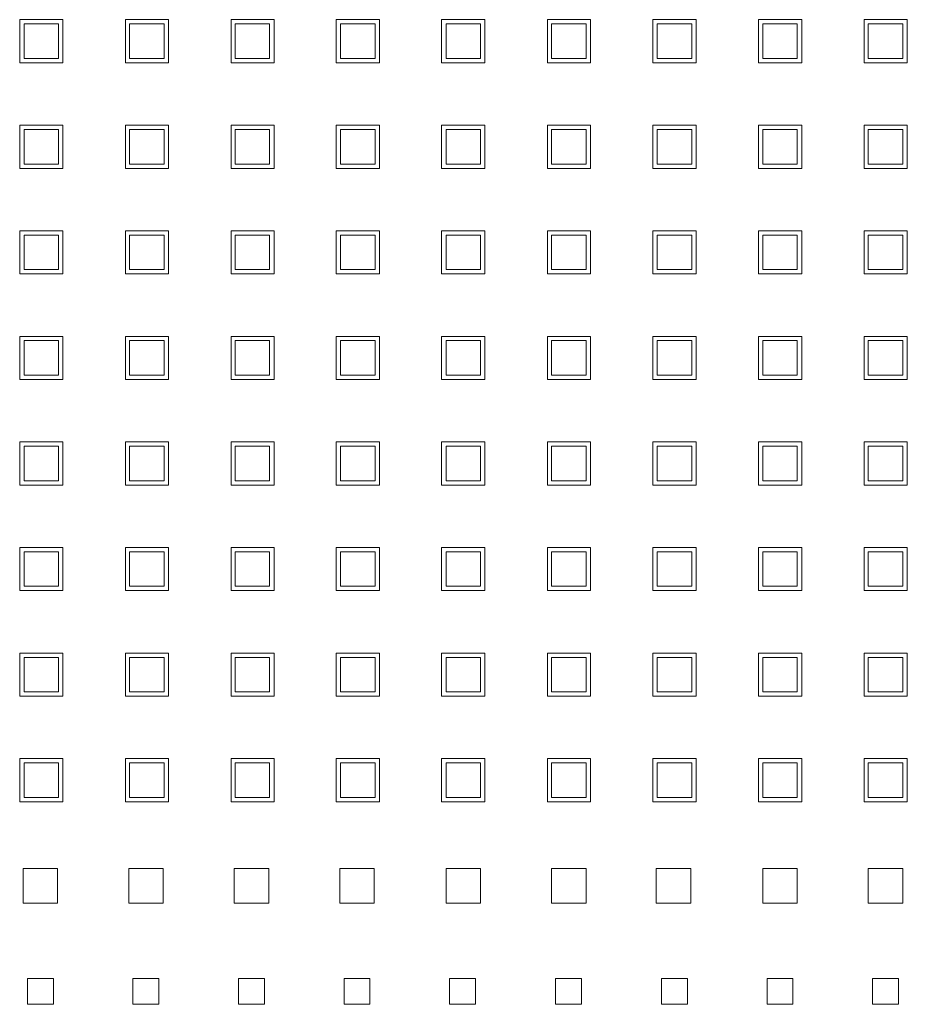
# Model space of a CAD drawing. Header units: millimetres. Extents: x -5941 to 19721, y -9230 to 6433.
# Tile 24 of 70: x 5863 to 5873, y -7938 to -7926. Entities that reach past the tile are written whole.
import ezdxf

# ---------------------------------------------------------------- set-up
doc = ezdxf.new("R2010")
doc.units = ezdxf.units.MM
doc.layers.add('GL-urzadzenia', color=6, linetype='Continuous', lineweight=20)

# ---------------------------------------------------------------- blocks, each defined once
blk = doc.blocks.new('RSen_55_ME_FB_SOg - fxza50a2veb - fully flat decoration panel - SH_daikin_tbq - standard-4997338-bottom')
at = {"lineweight": 18}
for p, q in [((-63.6, -70.93), (-58.6, -70.93)), ((-63.6, -75.93), (-63.6, -70.93)), ((-59.1, -71.43), (-63.1, -71.43)), ((-63.1, -71.43), (-63.1, -75.43)), ((-59.1, -75.43), (-59.1, -71.43)), ((-58.6, -70.93), (-58.6, -75.93)), ((-51.34, -70.93), (-46.34, -70.93)), ((-51.34, -75.93), (-51.34, -70.93)), ((-46.87, -71.43), (-50.87, -71.43)), ((-50.87, -71.43), (-50.87, -75.43)), ((-46.87, -75.43), (-46.87, -71.43)), ((-46.34, -70.93), (-46.34, -75.93)), ((-39.11, -70.93), (-34.11, -70.93)), ((-39.11, -75.93), (-39.11, -70.93)), ((-34.64, -71.43), (-38.64, -71.43)), ((-38.64, -71.43), (-38.64, -75.43)), ((-34.64, -75.43), (-34.64, -71.43)), ((-34.11, -70.93), (-34.11, -75.93)), ((-26.91, -75.93), (-26.91, -70.93)), ((-26.91, -70.93), (-21.91, -70.93)), ((-22.41, -71.43), (-26.41, -71.43)), ((-26.41, -71.43), (-26.41, -75.43)), ((-22.41, -75.43), (-22.41, -71.43)), ((-21.91, -70.93), (-21.91, -75.93)), ((-14.71, -75.93), (-14.71, -70.93)), ((-14.71, -70.93), (-9.71, -70.93)), ((-10.18, -71.43), (-14.18, -71.43)), ((-14.18, -71.43), (-14.18, -75.43)), ((-10.18, -75.43), (-10.18, -71.43)), ((-9.71, -70.93), (-9.71, -75.93)), ((-2.45, -70.93), (2.55, -70.93)), ((-2.45, -75.93), (-2.45, -70.93)), ((2.05, -71.43), (-1.95, -71.43)), ((-1.95, -71.43), (-1.95, -75.43)), ((2.05, -75.43), (2.05, -71.43)), ((2.55, -70.93), (2.55, -75.93)), ((9.78, -70.93), (14.78, -70.93)), ((9.78, -75.93), (9.78, -70.93)), ((14.28, -71.43), (10.28, -71.43)), ((10.28, -71.43), (10.28, -75.43)), ((14.28, -75.43), (14.28, -71.43)), ((14.78, -70.93), (14.78, -75.93)), ((22.04, -70.93), (27.04, -70.93)), ((22.04, -75.93), (22.04, -70.93)), ((26.51, -71.43), (22.51, -71.43)), ((22.51, -71.43), (22.51, -75.43)), ((26.51, -75.43), (26.51, -71.43)), ((27.04, -70.93), (27.04, -75.93)), ((34.27, -70.93), (39.27, -70.93)), ((34.27, -75.93), (34.27, -70.93)), ((38.74, -71.43), (34.74, -71.43)), ((34.74, -71.43), (34.74, -75.43)), ((38.74, -75.43), (38.74, -71.43)), ((39.27, -70.93), (39.27, -75.93)), ((-58.6, -75.93), (-63.6, -75.93)), ((-63.1, -75.43), (-59.1, -75.43)), ((-46.34, -75.93), (-51.34, -75.93)), ((-50.87, -75.43), (-46.87, -75.43)), ((-34.11, -75.93), (-39.11, -75.93)), ((-38.64, -75.43), (-34.64, -75.43)), ((-21.91, -75.93), (-26.91, -75.93)), ((-26.41, -75.43), (-22.41, -75.43)), ((-9.71, -75.93), (-14.71, -75.93)), ((-14.18, -75.43), (-10.18, -75.43)), ((2.55, -75.93), (-2.45, -75.93)), ((-1.95, -75.43), (2.05, -75.43)), ((14.78, -75.93), (9.78, -75.93)), ((10.28, -75.43), (14.28, -75.43)), ((27.04, -75.93), (22.04, -75.93)), ((22.51, -75.43), (26.51, -75.43)), ((39.27, -75.93), (34.27, -75.93)), ((34.74, -75.43), (38.74, -75.43)), ((-63.6, -83.16), (-58.6, -83.16)), ((-63.6, -88.16), (-63.6, -83.16)), ((-58.6, -83.16), (-58.6, -88.16)), ((-51.34, -83.16), (-46.34, -83.16)), ((-51.34, -88.16), (-51.34, -83.16)), ((-46.34, -83.16), (-46.34, -88.16)), ((-39.11, -83.16), (-34.11, -83.16)), ((-39.11, -88.16), (-39.11, -83.16)), ((-34.11, -83.16), (-34.11, -88.16)), ((-26.91, -88.16), (-26.91, -83.16)), ((-26.91, -83.16), (-21.91, -83.16)), ((-21.91, -83.16), (-21.91, -88.16)), ((-14.71, -88.16), (-14.71, -83.16)), ((-14.71, -83.16), (-9.71, -83.16)), ((-9.71, -83.16), (-9.71, -88.16)), ((-2.45, -83.16), (2.55, -83.16)), ((-2.45, -88.16), (-2.45, -83.16)), ((2.55, -83.16), (2.55, -88.16)), ((9.78, -83.16), (14.78, -83.16)), ((9.78, -88.16), (9.78, -83.16)), ((14.78, -83.16), (14.78, -88.16)), ((22.04, -83.16), (27.04, -83.16)), ((22.04, -88.16), (22.04, -83.16)), ((27.04, -83.16), (27.04, -88.16)), ((34.27, -83.16), (39.27, -83.16)), ((34.27, -88.16), (34.27, -83.16)), ((39.27, -83.16), (39.27, -88.16)), ((-59.1, -83.66), (-63.1, -83.66)), ((-63.1, -83.66), (-63.1, -87.66)), ((-59.1, -87.66), (-59.1, -83.66)), ((-46.87, -83.66), (-50.87, -83.66)), ((-50.87, -83.66), (-50.87, -87.66)), ((-46.87, -87.66), (-46.87, -83.66)), ((-34.64, -83.66), (-38.64, -83.66)), ((-38.64, -83.66), (-38.64, -87.66)), ((-34.64, -87.66), (-34.64, -83.66)), ((-22.41, -83.66), (-26.41, -83.66)), ((-26.41, -83.66), (-26.41, -87.66)), ((-22.41, -87.66), (-22.41, -83.66)), ((-10.18, -83.66), (-14.18, -83.66)), ((-14.18, -83.66), (-14.18, -87.66)), ((-10.18, -87.66), (-10.18, -83.66)), ((2.05, -83.66), (-1.95, -83.66)), ((-1.95, -83.66), (-1.95, -87.66)), ((2.05, -87.66), (2.05, -83.66)), ((14.28, -83.66), (10.28, -83.66)), ((10.28, -83.66), (10.28, -87.66)), ((14.28, -87.66), (14.28, -83.66)), ((26.51, -83.66), (22.51, -83.66)), ((22.51, -83.66), (22.51, -87.66)), ((26.51, -87.66), (26.51, -83.66)), ((38.74, -83.66), (34.74, -83.66)), ((34.74, -83.66), (34.74, -87.66)), ((38.74, -87.66), (38.74, -83.66)), ((-63.1, -87.66), (-59.1, -87.66)), ((-50.87, -87.66), (-46.87, -87.66)), ((-38.64, -87.66), (-34.64, -87.66)), ((-26.41, -87.66), (-22.41, -87.66)), ((-14.18, -87.66), (-10.18, -87.66)), ((-1.95, -87.66), (2.05, -87.66)), ((10.28, -87.66), (14.28, -87.66)), ((22.51, -87.66), (26.51, -87.66)), ((34.74, -87.66), (38.74, -87.66)), ((-58.6, -88.16), (-63.6, -88.16)), ((-46.34, -88.16), (-51.34, -88.16)), ((-34.11, -88.16), (-39.11, -88.16)), ((-21.91, -88.16), (-26.91, -88.16)), ((-9.71, -88.16), (-14.71, -88.16)), ((2.55, -88.16), (-2.45, -88.16)), ((14.78, -88.16), (9.78, -88.16)), ((27.04, -88.16), (22.04, -88.16)), ((39.27, -88.16), (34.27, -88.16)), ((-63.6, -95.39), (-58.6, -95.39)), ((-63.6, -100.39), (-63.6, -95.39)), ((-58.6, -95.39), (-58.6, -100.39)), ((-51.34, -95.39), (-46.34, -95.39)), ((-51.34, -100.39), (-51.34, -95.39)), ((-46.34, -95.39), (-46.34, -100.39)), ((-39.11, -95.39), (-34.11, -95.39)), ((-39.11, -100.39), (-39.11, -95.39)), ((-34.11, -95.39), (-34.11, -100.39)), ((-26.91, -100.39), (-26.91, -95.39)), ((-26.91, -95.39), (-21.91, -95.39)), ((-21.91, -95.39), (-21.91, -100.39)), ((-14.71, -100.39), (-14.71, -95.39)), ((-14.71, -95.39), (-9.71, -95.39)), ((-9.71, -95.39), (-9.71, -100.39)), ((-2.45, -95.39), (2.55, -95.39)), ((-2.45, -100.39), (-2.45, -95.39)), ((2.55, -95.39), (2.55, -100.39)), ((9.78, -95.39), (14.78, -95.39)), ((9.78, -100.39), (9.78, -95.39)), ((14.78, -95.39), (14.78, -100.39)), ((22.04, -95.39), (27.04, -95.39)), ((22.04, -100.39), (22.04, -95.39)), ((27.04, -95.39), (27.04, -100.39)), ((34.27, -95.39), (39.27, -95.39)), ((34.27, -100.39), (34.27, -95.39)), ((39.27, -95.39), (39.27, -100.39)), ((-59.1, -95.89), (-63.1, -95.89)), ((-63.1, -95.89), (-63.1, -99.89)), ((-59.1, -99.89), (-59.1, -95.89)), ((-46.87, -95.89), (-50.87, -95.89)), ((-50.87, -95.89), (-50.87, -99.89)), ((-46.87, -99.89), (-46.87, -95.89)), ((-34.64, -95.89), (-38.64, -95.89)), ((-38.64, -95.89), (-38.64, -99.89)), ((-34.64, -99.89), (-34.64, -95.89)), ((-22.41, -95.89), (-26.41, -95.89)), ((-26.41, -95.89), (-26.41, -99.89)), ((-22.41, -99.89), (-22.41, -95.89)), ((-10.18, -95.89), (-14.18, -95.89)), ((-14.18, -95.89), (-14.18, -99.89)), ((-10.18, -99.89), (-10.18, -95.89)), ((2.05, -95.89), (-1.95, -95.89)), ((-1.95, -95.89), (-1.95, -99.89)), ((2.05, -99.89), (2.05, -95.89)), ((14.28, -95.89), (10.28, -95.89)), ((10.28, -95.89), (10.28, -99.89)), ((14.28, -99.89), (14.28, -95.89)), ((26.51, -95.89), (22.51, -95.89)), ((22.51, -95.89), (22.51, -99.89)), ((26.51, -99.89), (26.51, -95.89)), ((38.74, -95.89), (34.74, -95.89)), ((34.74, -95.89), (34.74, -99.89)), ((38.74, -99.89), (38.74, -95.89)), ((-63.1, -99.89), (-59.1, -99.89)), ((-50.87, -99.89), (-46.87, -99.89)), ((-38.64, -99.89), (-34.64, -99.89)), ((-26.41, -99.89), (-22.41, -99.89)), ((-14.18, -99.89), (-10.18, -99.89)), ((-1.95, -99.89), (2.05, -99.89)), ((10.28, -99.89), (14.28, -99.89)), ((22.51, -99.89), (26.51, -99.89)), ((34.74, -99.89), (38.74, -99.89)), ((-58.6, -100.39), (-63.6, -100.39)), ((-46.34, -100.39), (-51.34, -100.39)), ((-34.11, -100.39), (-39.11, -100.39)), ((-21.91, -100.39), (-26.91, -100.39)), ((-9.71, -100.39), (-14.71, -100.39)), ((2.55, -100.39), (-2.45, -100.39)), ((14.78, -100.39), (9.78, -100.39)), ((27.04, -100.39), (22.04, -100.39)), ((39.27, -100.39), (34.27, -100.39)), ((-63.6, -107.62), (-58.6, -107.62)), ((-63.6, -112.62), (-63.6, -107.62)), ((-59.1, -108.12), (-63.1, -108.12)), ((-63.1, -108.12), (-63.1, -112.12)), ((-59.1, -112.12), (-59.1, -108.12)), ((-58.6, -107.62), (-58.6, -112.62)), ((-51.34, -107.62), (-46.34, -107.62)), ((-51.34, -112.62), (-51.34, -107.62)), ((-46.87, -108.12), (-50.87, -108.12)), ((-50.87, -108.12), (-50.87, -112.12)), ((-46.87, -112.12), (-46.87, -108.12)), ((-46.34, -107.62), (-46.34, -112.62)), ((-39.11, -107.62), (-34.11, -107.62)), ((-39.11, -112.62), (-39.11, -107.62)), ((-34.64, -108.12), (-38.64, -108.12)), ((-38.64, -108.12), (-38.64, -112.12)), ((-34.64, -112.12), (-34.64, -108.12)), ((-34.11, -107.62), (-34.11, -112.62)), ((-26.91, -112.62), (-26.91, -107.62)), ((-26.91, -107.62), (-21.91, -107.62)), ((-22.41, -108.12), (-26.41, -108.12)), ((-26.41, -108.12), (-26.41, -112.12)), ((-22.41, -112.12), (-22.41, -108.12)), ((-21.91, -107.62), (-21.91, -112.62)), ((-14.71, -112.62), (-14.71, -107.62)), ((-14.71, -107.62), (-9.71, -107.62)), ((-10.18, -108.12), (-14.18, -108.12)), ((-14.18, -108.12), (-14.18, -112.12)), ((-10.18, -112.12), (-10.18, -108.12)), ((-9.71, -107.62), (-9.71, -112.62)), ((-2.45, -107.62), (2.55, -107.62)), ((-2.45, -112.62), (-2.45, -107.62)), ((2.05, -108.12), (-1.95, -108.12)), ((-1.95, -108.12), (-1.95, -112.12)), ((2.05, -112.12), (2.05, -108.12)), ((2.55, -107.62), (2.55, -112.62)), ((9.78, -107.62), (14.78, -107.62)), ((9.78, -112.62), (9.78, -107.62)), ((14.28, -108.12), (10.28, -108.12)), ((10.28, -108.12), (10.28, -112.12)), ((14.28, -112.12), (14.28, -108.12)), ((14.78, -107.62), (14.78, -112.62)), ((22.04, -107.62), (27.04, -107.62)), ((22.04, -112.62), (22.04, -107.62)), ((26.51, -108.12), (22.51, -108.12)), ((22.51, -108.12), (22.51, -112.12)), ((26.51, -112.12), (26.51, -108.12)), ((27.04, -107.62), (27.04, -112.62)), ((34.27, -107.62), (39.27, -107.62)), ((34.27, -112.62), (34.27, -107.62)), ((38.74, -108.12), (34.74, -108.12)), ((34.74, -108.12), (34.74, -112.12)), ((38.74, -112.12), (38.74, -108.12)), ((39.27, -107.62), (39.27, -112.62)), ((-58.6, -112.62), (-63.6, -112.62)), ((-63.1, -112.12), (-59.1, -112.12)), ((-46.34, -112.62), (-51.34, -112.62)), ((-50.87, -112.12), (-46.87, -112.12)), ((-34.11, -112.62), (-39.11, -112.62)), ((-38.64, -112.12), (-34.64, -112.12)), ((-21.91, -112.62), (-26.91, -112.62)), ((-26.41, -112.12), (-22.41, -112.12)), ((-9.71, -112.62), (-14.71, -112.62)), ((-14.18, -112.12), (-10.18, -112.12)), ((2.55, -112.62), (-2.45, -112.62)), ((-1.95, -112.12), (2.05, -112.12)), ((14.78, -112.62), (9.78, -112.62)), ((10.28, -112.12), (14.28, -112.12)), ((27.04, -112.62), (22.04, -112.62)), ((22.51, -112.12), (26.51, -112.12)), ((39.27, -112.62), (34.27, -112.62)), ((34.74, -112.12), (38.74, -112.12)), ((-63.6, -119.85), (-58.6, -119.85)), ((-63.6, -124.85), (-63.6, -119.85)), ((-59.1, -120.35), (-63.1, -120.35)), ((-63.1, -120.35), (-63.1, -124.35)), ((-59.1, -124.35), (-59.1, -120.35)), ((-58.6, -119.85), (-58.6, -124.85)), ((-51.34, -119.85), (-46.34, -119.85)), ((-51.34, -124.85), (-51.34, -119.85)), ((-46.87, -120.35), (-50.87, -120.35)), ((-50.87, -120.35), (-50.87, -124.35)), ((-46.87, -124.35), (-46.87, -120.35)), ((-46.34, -119.85), (-46.34, -124.85)), ((-39.11, -119.85), (-34.11, -119.85)), ((-39.11, -124.85), (-39.11, -119.85)), ((-34.64, -120.35), (-38.64, -120.35)), ((-38.64, -120.35), (-38.64, -124.35)), ((-34.64, -124.35), (-34.64, -120.35)), ((-34.11, -119.85), (-34.11, -124.85)), ((-26.91, -124.85), (-26.91, -119.85)), ((-26.91, -119.85), (-21.91, -119.85)), ((-22.41, -120.35), (-26.41, -120.35)), ((-26.41, -120.35), (-26.41, -124.35)), ((-22.41, -124.35), (-22.41, -120.35)), ((-21.91, -119.85), (-21.91, -124.85)), ((-14.71, -124.85), (-14.71, -119.85)), ((-14.71, -119.85), (-9.71, -119.85)), ((-10.18, -120.35), (-14.18, -120.35)), ((-14.18, -120.35), (-14.18, -124.35)), ((-10.18, -124.35), (-10.18, -120.35)), ((-9.71, -119.85), (-9.71, -124.85)), ((-2.45, -119.85), (2.55, -119.85)), ((-2.45, -124.85), (-2.45, -119.85)), ((2.05, -120.35), (-1.95, -120.35)), ((-1.95, -120.35), (-1.95, -124.35)), ((2.05, -124.35), (2.05, -120.35)), ((2.55, -119.85), (2.55, -124.85)), ((9.78, -119.85), (14.78, -119.85)), ((9.78, -124.85), (9.78, -119.85)), ((14.28, -120.35), (10.28, -120.35)), ((10.28, -120.35), (10.28, -124.35)), ((14.28, -124.35), (14.28, -120.35)), ((14.78, -119.85), (14.78, -124.85)), ((22.04, -119.85), (27.04, -119.85)), ((22.04, -124.85), (22.04, -119.85)), ((26.51, -120.35), (22.51, -120.35)), ((22.51, -120.35), (22.51, -124.35)), ((26.51, -124.35), (26.51, -120.35)), ((27.04, -119.85), (27.04, -124.85)), ((34.27, -119.85), (39.27, -119.85)), ((34.27, -124.85), (34.27, -119.85)), ((38.74, -120.35), (34.74, -120.35)), ((34.74, -120.35), (34.74, -124.35)), ((38.74, -124.35), (38.74, -120.35)), ((39.27, -119.85), (39.27, -124.85)), ((-58.6, -124.85), (-63.6, -124.85)), ((-63.1, -124.35), (-59.1, -124.35)), ((-46.34, -124.85), (-51.34, -124.85)), ((-50.87, -124.35), (-46.87, -124.35)), ((-34.11, -124.85), (-39.11, -124.85)), ((-38.64, -124.35), (-34.64, -124.35)), ((-21.91, -124.85), (-26.91, -124.85)), ((-26.41, -124.35), (-22.41, -124.35)), ((-9.71, -124.85), (-14.71, -124.85)), ((-14.18, -124.35), (-10.18, -124.35)), ((2.55, -124.85), (-2.45, -124.85)), ((-1.95, -124.35), (2.05, -124.35)), ((14.78, -124.85), (9.78, -124.85)), ((10.28, -124.35), (14.28, -124.35)), ((27.04, -124.85), (22.04, -124.85)), ((22.51, -124.35), (26.51, -124.35)), ((39.27, -124.85), (34.27, -124.85)), ((34.74, -124.35), (38.74, -124.35)), ((-63.6, -132.08), (-58.6, -132.08)), ((-63.6, -137.08), (-63.6, -132.08)), ((-58.6, -132.08), (-58.6, -137.08)), ((-51.34, -132.08), (-46.34, -132.08)), ((-51.34, -137.08), (-51.34, -132.08)), ((-46.34, -132.08), (-46.34, -137.08)), ((-39.11, -132.08), (-34.11, -132.08)), ((-39.11, -137.08), (-39.11, -132.08)), ((-34.11, -132.08), (-34.11, -137.08)), ((-26.91, -137.08), (-26.91, -132.08)), ((-26.91, -132.08), (-21.91, -132.08)), ((-21.91, -132.08), (-21.91, -137.08)), ((-14.71, -137.08), (-14.71, -132.08)), ((-14.71, -132.08), (-9.71, -132.08)), ((-9.71, -132.08), (-9.71, -137.08)), ((-2.45, -132.08), (2.55, -132.08)), ((-2.45, -137.08), (-2.45, -132.08)), ((2.55, -132.08), (2.55, -137.08)), ((9.78, -132.08), (14.78, -132.08)), ((9.78, -137.08), (9.78, -132.08)), ((14.78, -132.08), (14.78, -137.08)), ((22.04, -132.08), (27.04, -132.08)), ((22.04, -137.08), (22.04, -132.08)), ((27.04, -132.08), (27.04, -137.08)), ((34.27, -132.08), (39.27, -132.08)), ((34.27, -137.08), (34.27, -132.08)), ((39.27, -132.08), (39.27, -137.08)), ((-59.1, -132.58), (-63.1, -132.58)), ((-63.1, -132.58), (-63.1, -136.58)), ((-59.1, -136.58), (-59.1, -132.58)), ((-46.87, -132.58), (-50.87, -132.58)), ((-50.87, -132.58), (-50.87, -136.58)), ((-46.87, -136.58), (-46.87, -132.58)), ((-34.64, -132.58), (-38.64, -132.58)), ((-38.64, -132.58), (-38.64, -136.58)), ((-34.64, -136.58), (-34.64, -132.58)), ((-22.41, -132.58), (-26.41, -132.58)), ((-26.41, -132.58), (-26.41, -136.58)), ((-22.41, -136.58), (-22.41, -132.58)), ((-10.18, -132.58), (-14.18, -132.58)), ((-14.18, -132.58), (-14.18, -136.58)), ((-10.18, -136.58), (-10.18, -132.58)), ((2.05, -132.58), (-1.95, -132.58)), ((-1.95, -132.58), (-1.95, -136.58)), ((2.05, -136.58), (2.05, -132.58)), ((14.28, -132.58), (10.28, -132.58)), ((10.28, -132.58), (10.28, -136.58)), ((14.28, -136.58), (14.28, -132.58)), ((26.51, -132.58), (22.51, -132.58)), ((22.51, -132.58), (22.51, -136.58)), ((26.51, -136.58), (26.51, -132.58)), ((38.74, -132.58), (34.74, -132.58)), ((34.74, -132.58), (34.74, -136.58)), ((38.74, -136.58), (38.74, -132.58)), ((-63.1, -136.58), (-59.1, -136.58)), ((-50.87, -136.58), (-46.87, -136.58)), ((-38.64, -136.58), (-34.64, -136.58)), ((-26.41, -136.58), (-22.41, -136.58)), ((-14.18, -136.58), (-10.18, -136.58)), ((-1.95, -136.58), (2.05, -136.58)), ((10.28, -136.58), (14.28, -136.58)), ((22.51, -136.58), (26.51, -136.58)), ((34.74, -136.58), (38.74, -136.58)), ((-58.6, -137.08), (-63.6, -137.08)), ((-46.34, -137.08), (-51.34, -137.08)), ((-34.11, -137.08), (-39.11, -137.08)), ((-21.91, -137.08), (-26.91, -137.08)), ((-9.71, -137.08), (-14.71, -137.08)), ((2.55, -137.08), (-2.45, -137.08)), ((14.78, -137.08), (9.78, -137.08)), ((27.04, -137.08), (22.04, -137.08)), ((39.27, -137.08), (34.27, -137.08)), ((-63.6, -144.31), (-58.6, -144.31)), ((-63.6, -149.31), (-63.6, -144.31)), ((-59.1, -144.81), (-63.1, -144.81)), ((-63.1, -144.81), (-63.1, -148.81)), ((-59.1, -148.81), (-59.1, -144.81)), ((-58.6, -144.31), (-58.6, -149.31)), ((-51.34, -144.31), (-46.34, -144.31)), ((-51.34, -149.31), (-51.34, -144.31)), ((-46.87, -144.81), (-50.87, -144.81)), ((-50.87, -144.81), (-50.87, -148.81)), ((-46.87, -148.81), (-46.87, -144.81)), ((-46.34, -144.31), (-46.34, -149.31)), ((-39.11, -144.31), (-34.11, -144.31)), ((-39.11, -149.31), (-39.11, -144.31)), ((-34.64, -144.81), (-38.64, -144.81)), ((-38.64, -144.81), (-38.64, -148.81)), ((-34.64, -148.81), (-34.64, -144.81)), ((-34.11, -144.31), (-34.11, -149.31)), ((-26.91, -149.31), (-26.91, -144.31)), ((-26.91, -144.31), (-21.91, -144.31)), ((-22.41, -144.81), (-26.41, -144.81)), ((-26.41, -144.81), (-26.41, -148.81)), ((-22.41, -148.81), (-22.41, -144.81)), ((-21.91, -144.31), (-21.91, -149.31)), ((-14.71, -149.31), (-14.71, -144.31)), ((-14.71, -144.31), (-9.71, -144.31)), ((-10.18, -144.81), (-14.18, -144.81)), ((-14.18, -144.81), (-14.18, -148.81)), ((-10.18, -148.81), (-10.18, -144.81)), ((-9.71, -144.31), (-9.71, -149.31)), ((-2.45, -144.31), (2.55, -144.31)), ((-2.45, -149.31), (-2.45, -144.31)), ((2.05, -144.81), (-1.95, -144.81)), ((-1.95, -144.81), (-1.95, -148.81)), ((2.05, -148.81), (2.05, -144.81)), ((2.55, -144.31), (2.55, -149.31)), ((9.78, -144.31), (14.78, -144.31)), ((9.78, -149.31), (9.78, -144.31)), ((14.28, -144.81), (10.28, -144.81)), ((10.28, -144.81), (10.28, -148.81)), ((14.28, -148.81), (14.28, -144.81)), ((14.78, -144.31), (14.78, -149.31)), ((22.04, -144.31), (27.04, -144.31)), ((22.04, -149.31), (22.04, -144.31)), ((26.51, -144.81), (22.51, -144.81)), ((22.51, -144.81), (22.51, -148.81)), ((26.51, -148.81), (26.51, -144.81)), ((27.04, -144.31), (27.04, -149.31)), ((34.27, -144.31), (39.27, -144.31)), ((34.27, -149.31), (34.27, -144.31)), ((38.74, -144.81), (34.74, -144.81)), ((34.74, -144.81), (34.74, -148.81)), ((38.74, -148.81), (38.74, -144.81)), ((39.27, -144.31), (39.27, -149.31)), ((-58.6, -149.31), (-63.6, -149.31)), ((-63.1, -148.81), (-59.1, -148.81)), ((-46.34, -149.31), (-51.34, -149.31)), ((-50.87, -148.81), (-46.87, -148.81)), ((-34.11, -149.31), (-39.11, -149.31)), ((-38.64, -148.81), (-34.64, -148.81)), ((-21.91, -149.31), (-26.91, -149.31)), ((-26.41, -148.81), (-22.41, -148.81)), ((-9.71, -149.31), (-14.71, -149.31)), ((-14.18, -148.81), (-10.18, -148.81)), ((2.55, -149.31), (-2.45, -149.31)), ((-1.95, -148.81), (2.05, -148.81)), ((14.78, -149.31), (9.78, -149.31)), ((10.28, -148.81), (14.28, -148.81)), ((27.04, -149.31), (22.04, -149.31)), ((22.51, -148.81), (26.51, -148.81)), ((39.27, -149.31), (34.27, -149.31)), ((34.74, -148.81), (38.74, -148.81)), ((-63.6, -156.54), (-58.6, -156.54)), ((-63.6, -161.54), (-63.6, -156.54)), ((-59.1, -157.04), (-63.1, -157.04)), ((-63.1, -157.04), (-63.1, -161.04)), ((-59.1, -161.04), (-59.1, -157.04)), ((-58.6, -156.54), (-58.6, -161.54)), ((-51.34, -156.54), (-46.34, -156.54)), ((-51.34, -161.54), (-51.34, -156.54)), ((-46.87, -157.04), (-50.87, -157.04)), ((-50.87, -157.04), (-50.87, -161.04)), ((-46.87, -161.04), (-46.87, -157.04)), ((-46.34, -156.54), (-46.34, -161.54)), ((-39.11, -156.54), (-34.11, -156.54)), ((-39.11, -161.54), (-39.11, -156.54)), ((-34.64, -157.04), (-38.64, -157.04)), ((-38.64, -157.04), (-38.64, -161.04)), ((-34.64, -161.04), (-34.64, -157.04)), ((-34.11, -156.54), (-34.11, -161.54)), ((-26.91, -161.54), (-26.91, -156.54)), ((-26.91, -156.54), (-21.91, -156.54)), ((-22.41, -157.04), (-26.41, -157.04)), ((-26.41, -157.04), (-26.41, -161.04)), ((-22.41, -161.04), (-22.41, -157.04)), ((-21.91, -156.54), (-21.91, -161.54)), ((-14.71, -161.54), (-14.71, -156.54)), ((-14.71, -156.54), (-9.71, -156.54)), ((-10.18, -157.04), (-14.18, -157.04)), ((-14.18, -157.04), (-14.18, -161.04)), ((-10.18, -161.04), (-10.18, -157.04)), ((-9.71, -156.54), (-9.71, -161.54)), ((-2.45, -156.54), (2.55, -156.54)), ((-2.45, -161.54), (-2.45, -156.54)), ((2.05, -157.04), (-1.95, -157.04)), ((-1.95, -157.04), (-1.95, -161.04)), ((2.05, -161.04), (2.05, -157.04)), ((2.55, -156.54), (2.55, -161.54)), ((9.78, -156.54), (14.78, -156.54)), ((9.78, -161.54), (9.78, -156.54)), ((14.28, -157.04), (10.28, -157.04)), ((10.28, -157.04), (10.28, -161.04)), ((14.28, -161.04), (14.28, -157.04)), ((14.78, -156.54), (14.78, -161.54)), ((22.04, -156.54), (27.04, -156.54)), ((22.04, -161.54), (22.04, -156.54)), ((26.51, -157.04), (22.51, -157.04)), ((22.51, -157.04), (22.51, -161.04)), ((26.51, -161.04), (26.51, -157.04)), ((27.04, -156.54), (27.04, -161.54)), ((34.27, -156.54), (39.27, -156.54)), ((34.27, -161.54), (34.27, -156.54)), ((38.74, -157.04), (34.74, -157.04)), ((34.74, -157.04), (34.74, -161.04)), ((38.74, -161.04), (38.74, -157.04)), ((39.27, -156.54), (39.27, -161.54)), ((-58.6, -161.54), (-63.6, -161.54)), ((-63.1, -161.04), (-59.1, -161.04)), ((-46.34, -161.54), (-51.34, -161.54)), ((-50.87, -161.04), (-46.87, -161.04)), ((-34.11, -161.54), (-39.11, -161.54)), ((-38.64, -161.04), (-34.64, -161.04)), ((-21.91, -161.54), (-26.91, -161.54)), ((-26.41, -161.04), (-22.41, -161.04)), ((-9.71, -161.54), (-14.71, -161.54)), ((-14.18, -161.04), (-10.18, -161.04)), ((2.55, -161.54), (-2.45, -161.54)), ((-1.95, -161.04), (2.05, -161.04)), ((14.78, -161.54), (9.78, -161.54)), ((10.28, -161.04), (14.28, -161.04)), ((27.04, -161.54), (22.04, -161.54)), ((22.51, -161.04), (26.51, -161.04)), ((39.27, -161.54), (34.27, -161.54)), ((34.74, -161.04), (38.74, -161.04)), ((-63.2, -173.27), (-63.2, -169.27)), ((-63.2, -169.27), (-59.2, -169.27)), ((-59.2, -169.27), (-59.2, -173.27)), ((-50.97, -173.27), (-50.97, -169.27)), ((-50.97, -169.27), (-46.97, -169.27)), ((-46.97, -169.27), (-46.97, -173.27)), ((-38.74, -173.27), (-38.74, -169.27)), ((-38.74, -169.27), (-34.74, -169.27)), ((-34.74, -169.27), (-34.74, -173.27)), ((-26.51, -173.27), (-26.51, -169.27)), ((-26.51, -169.27), (-22.51, -169.27)), ((-22.51, -169.27), (-22.51, -173.27)), ((-14.18, -173.27), (-14.18, -169.27)), ((-14.18, -169.27), (-10.18, -169.27)), ((-10.18, -169.27), (-10.18, -173.27)), ((-1.95, -173.27), (-1.95, -169.27)), ((-1.95, -169.27), (2.05, -169.27)), ((2.05, -169.27), (2.05, -173.27)), ((10.18, -173.27), (10.18, -169.27)), ((10.18, -169.27), (14.18, -169.27)), ((14.18, -169.27), (14.18, -173.27)), ((22.51, -173.27), (22.51, -169.27)), ((22.51, -169.27), (26.51, -169.27)), ((26.51, -169.27), (26.51, -173.27)), ((34.74, -173.27), (34.74, -169.27)), ((34.74, -169.27), (38.74, -169.27)), ((38.74, -169.27), (38.74, -173.27)), ((-59.2, -173.27), (-63.2, -173.27)), ((-46.97, -173.27), (-50.97, -173.27)), ((-34.74, -173.27), (-38.74, -173.27)), ((-22.51, -173.27), (-26.51, -173.27)), ((-10.18, -173.27), (-14.18, -173.27)), ((2.05, -173.27), (-1.95, -173.27)), ((14.18, -173.27), (10.18, -173.27)), ((26.51, -173.27), (22.51, -173.27)), ((38.74, -173.27), (34.74, -173.27)), ((-62.7, -185), (-62.7, -182)), ((-62.7, -182), (-59.7, -182)), ((-59.7, -182), (-59.7, -185)), ((-50.47, -185), (-50.47, -182)), ((-50.47, -182), (-47.47, -182)), ((-47.47, -182), (-47.47, -185)), ((-38.24, -185), (-38.24, -182)), ((-38.24, -182), (-35.24, -182)), ((-35.24, -182), (-35.24, -185)), ((-26.01, -185), (-26.01, -182)), ((-26.01, -182), (-23.01, -182)), ((-23.01, -182), (-23.01, -185)), ((-13.78, -185), (-13.78, -182)), ((-13.78, -182), (-10.78, -182)), ((-10.78, -182), (-10.78, -185)), ((-1.5, -185), (-1.5, -182)), ((-1.5, -182), (1.5, -182)), ((1.5, -182), (1.5, -185)), ((10.78, -182), (13.78, -182)), ((10.78, -185), (10.78, -182)), ((13.78, -182), (13.78, -185)), ((23.01, -182), (26.01, -182)), ((23.01, -185), (23.01, -182)), ((26.01, -182), (26.01, -185)), ((35.24, -182), (38.24, -182)), ((35.24, -185), (35.24, -182)), ((38.24, -182), (38.24, -185)), ((-59.7, -185), (-62.7, -185)), ((-47.47, -185), (-50.47, -185)), ((-35.24, -185), (-38.24, -185)), ((-23.01, -185), (-26.01, -185)), ((-10.78, -185), (-13.78, -185)), ((1.5, -185), (-1.5, -185)), ((13.78, -185), (10.78, -185)), ((26.01, -185), (23.01, -185)), ((38.24, -185), (35.24, -185))]:
    blk.add_line(p, q, dxfattribs=at)
blk = doc.blocks.new('2658cea6-5bf1-4a8d-8ecb-1a42f1d0a86a')
at = {"lineweight": 18}
blk.add_blockref('RSen_55_ME_FB_SOg - fxza50a2veb - fully flat decoration panel - SH_daikin_tbq - standard-4997338-bottom', (0, 0), dxfattribs=at)
blk = doc.blocks.new('116a95a6-ef70-443d-9a1b-21b416471860')
at = {"layer": 'GL-urzadzenia', "xscale": 0.1, "yscale": 0.1, "zscale": 0.1}
blk.add_blockref('2658cea6-5bf1-4a8d-8ecb-1a42f1d0a86a', (35.05, -31), dxfattribs=at)

msp = doc.modelspace()

# ---------------------------------------------------------------- block references
at = {"layer": 'GL-urzadzenia'}
msp.add_blockref('116a95a6-ef70-443d-9a1b-21b416471860', (5833.982, -7888.085), dxfattribs=at)

doc.saveas('drawing.dxf')
